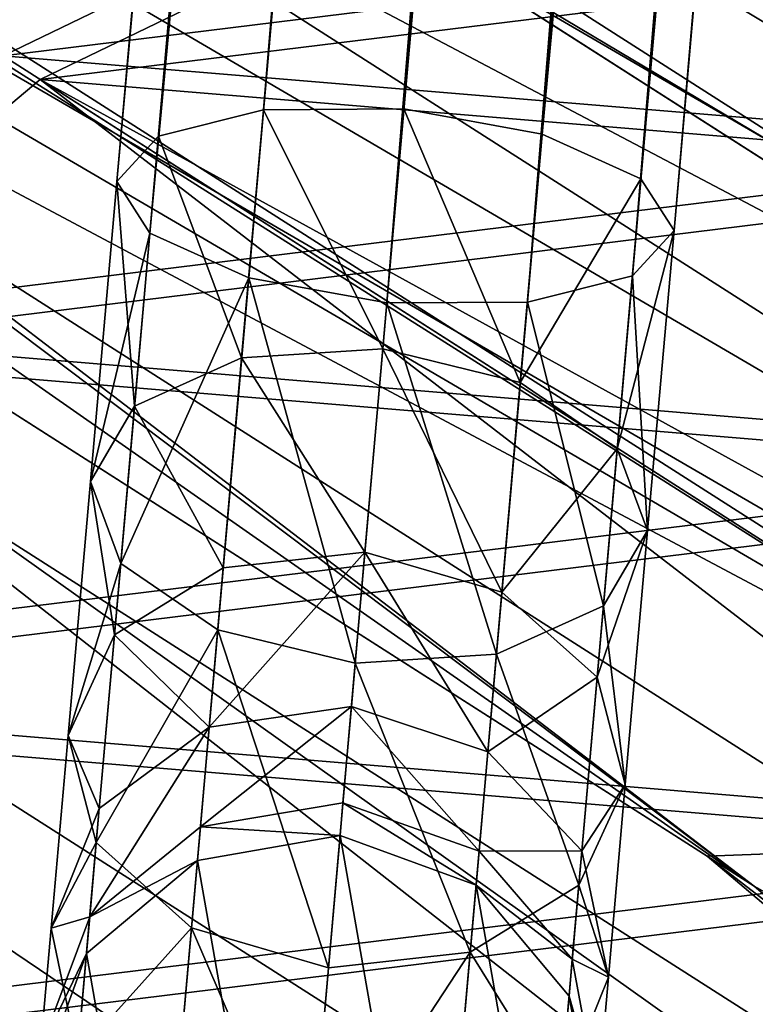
# Model space of a CAD drawing. Header units: millimetres. Extents: x -513 to 707, y -451 to 619.
# Tile 21 of 72: x 25 to 38, y -377 to -360. Entities that reach past the tile are written whole.
import ezdxf

# ---------------------------------------------------------------- set-up
doc = ezdxf.new("R2010")
doc.units = ezdxf.units.MM
doc.header["$LTSCALE"] = 25.4
doc.layers.get('0').update_dxf_attribs({"true_color": 0xff5454})

# ---------------------------------------------------------------- blocks, each defined once
blk = doc.blocks.new('EYE-SUPER-6491-6497-6504.STL')
at = {"color": 250, "true_color": 0x262626}
mesh = blk.add_polyface(dxfattribs=at)
corners = [(59.69, 4.165, 465.304), (29.364, -361.356, 327.122), (27.485, -361.83, 328.837), (61.569, 4.639, 463.588)]
mesh.append_faces([[corners[k] for k in face] for face in [(0, 1, 2), (1, 0, 3)]], dxfattribs={"vtx0": -1, "color": 250})
mesh = blk.add_polyface(dxfattribs=at)
corners = [(61.569, 4.639, 463.588), (31.875, -361.343, 326.494), (29.364, -361.356, 327.122), (64.079, 4.652, 462.96)]
mesh.append_faces([[corners[k] for k in face] for face in [(0, 1, 2), (1, 0, 3)]], dxfattribs={"vtx0": -1, "color": 250})
mesh = blk.add_polyface(dxfattribs=at)
corners = [(64.079, 4.652, 462.96), (34.345, -361.794, 327.122), (31.875, -361.343, 326.494), (66.549, 4.201, 463.588)]
mesh.append_faces([[corners[k] for k in face] for face in [(0, 1, 2), (1, 0, 3)]], dxfattribs={"vtx0": -1, "color": 250})
mesh = blk.add_polyface(dxfattribs=at)
corners = [(58.946, 3.356, 467.647), (27.485, -361.83, 328.837), (26.742, -362.639, 331.181), (59.69, 4.165, 465.304)]
mesh.append_faces([[corners[k] for k in face] for face in [(0, 1, 2), (1, 0, 3)]], dxfattribs={"vtx0": -1, "color": 250})
mesh = blk.add_polyface(dxfattribs=at)
corners = [(34.345, -361.794, 327.122), (68.317, 3.406, 465.304), (36.112, -362.589, 328.837), (66.549, 4.201, 463.588)]
mesh.append_faces([[corners[k] for k in face] for face in [(0, 1, 2), (1, 0, 3)]], dxfattribs={"vtx0": -1, "color": 250})
mesh = blk.add_polyface(dxfattribs=at)
corners = [(59.537, 2.431, 469.991), (26.742, -362.639, 331.181), (27.333, -363.565, 333.524), (58.946, 3.356, 467.647)]
mesh.append_faces([[corners[k] for k in face] for face in [(0, 1, 2), (1, 0, 3)]], dxfattribs={"vtx0": -1, "color": 250})
mesh = blk.add_polyface(dxfattribs=at)
corners = [(36.112, -362.589, 328.837), (68.908, 2.48, 467.647), (36.703, -363.515, 331.181), (68.317, 3.406, 465.304)]
mesh.append_faces([[corners[k] for k in face] for face in [(0, 1, 2), (1, 0, 3)]], dxfattribs={"vtx0": -1, "color": 250})
mesh = blk.add_polyface(dxfattribs=at)
corners = [(36.703, -363.515, 331.181), (68.164, 1.672, 469.991), (35.96, -364.324, 333.524), (68.908, 2.48, 467.647)]
mesh.append_faces([[corners[k] for k in face] for face in [(0, 1, 2), (1, 0, 3)]], dxfattribs={"vtx0": -1, "color": 250})
mesh = blk.add_polyface(dxfattribs=at)
corners = [(61.304, 1.635, 471.706), (27.333, -363.565, 333.524), (29.1, -364.36, 335.24), (59.537, 2.431, 469.991)]
mesh.append_faces([[corners[k] for k in face] for face in [(0, 1, 2), (1, 0, 3)]], dxfattribs={"vtx0": -1, "color": 250})
mesh = blk.add_polyface(dxfattribs=at)
corners = [(31.57, -364.811, 335.868), (61.304, 1.635, 471.706), (29.1, -364.36, 335.24), (63.774, 1.184, 472.334)]
mesh.append_faces([[corners[k] for k in face] for face in [(0, 1, 2), (1, 0, 3)]], dxfattribs={"vtx0": -1, "color": 250})
mesh = blk.add_polyface(dxfattribs=at)
corners = [(35.96, -364.324, 333.524), (66.285, 1.197, 471.706), (34.081, -364.798, 335.24), (68.164, 1.672, 469.991)]
mesh.append_faces([[corners[k] for k in face] for face in [(0, 1, 2), (1, 0, 3)]], dxfattribs={"vtx0": -1, "color": 250})
mesh = blk.add_polyface(dxfattribs=at)
corners = [(34.081, -364.798, 335.24), (63.774, 1.184, 472.334), (31.57, -364.811, 335.868), (66.285, 1.197, 471.706)]
mesh.append_faces([[corners[k] for k in face] for face in [(0, 1, 2), (1, 0, 3)]], dxfattribs={"vtx0": -1, "color": 250})
mesh = blk.add_polyface(dxfattribs=at)
corners = [(-34.055, -318.807, 242.847), (104.767, -401.386, 124.626), (98.687, -403.568, 119.579), (-27.976, -316.625, 247.894)]
mesh.append_faces([[corners[k] for k in face] for face in [(0, 1, 2), (1, 0, 3)]], dxfattribs={"vtx0": -1, "color": 250})
mesh = blk.add_polyface(dxfattribs=at)
corners = [(-27.976, -316.625, 247.894), (110.343, -401.393, 130.635), (104.767, -401.386, 124.626), (-22.4, -316.632, 253.903)]
mesh.append_faces([[corners[k] for k in face] for face in [(0, 1, 2), (1, 0, 3)]], dxfattribs={"vtx0": -1, "color": 250})
mesh = blk.add_polyface(dxfattribs=at)
corners = [(-22.4, -316.632, 253.903), (114.919, -403.588, 137.072), (110.343, -401.393, 130.635), (-17.824, -318.827, 260.34)]
mesh.append_faces([[corners[k] for k in face] for face in [(0, 1, 2), (1, 0, 3)]], dxfattribs={"vtx0": -1, "color": 250})
mesh = blk.add_polyface(dxfattribs=at)
corners = [(30.793, -357.451, 189.984), (-36.352, -321.401, 242.158), (24.709, -360.391, 185.455), (-30.268, -318.461, 246.687)]
mesh.append_faces([[corners[k] for k in face] for face in [(0, 1, 2), (1, 0, 3)]], dxfattribs={"vtx0": -1, "color": 250})
mesh = blk.add_polyface(dxfattribs=at)
corners = [(-40.099, -322.984, 239.211), (98.687, -403.568, 119.579), (92.643, -407.745, 115.943), (-34.055, -318.807, 242.847)]
mesh.append_faces([[corners[k] for k in face] for face in [(0, 1, 2), (1, 0, 3)]], dxfattribs={"vtx0": -1, "color": 250})
mesh = blk.add_polyface(dxfattribs=at)
corners = [(-17.824, -318.827, 260.34), (118.088, -407.777, 143.366), (114.919, -403.588, 137.072), (-14.654, -323.015, 266.634)]
mesh.append_faces([[corners[k] for k in face] for face in [(0, 1, 2), (1, 0, 3)]], dxfattribs={"vtx0": -1, "color": 250})
mesh = blk.add_polyface(dxfattribs=at)
corners = [(44.893, -362.073, 208.346), (-19.657, -319.345, 258.722), (41.404, -358.335, 202.019), (-16.169, -323.082, 265.049)]
mesh.append_faces([[corners[k] for k in face] for face in [(0, 1, 2), (1, 0, 3)]], dxfattribs={"vtx0": -1, "color": 250})
mesh = blk.add_polyface(dxfattribs=at)
corners = [(-40.099, -322.984, 239.211), (87.172, -413.545, 114.04), (-45.57, -328.784, 237.308), (92.643, -407.745, 115.943)]
mesh.append_faces([[corners[k] for k in face] for face in [(0, 1, 2), (1, 0, 3)]], dxfattribs={"vtx0": -1, "color": 250})
mesh = blk.add_polyface(dxfattribs=at)
corners = [(-14.391, -328.599, 270.757), (44.893, -362.073, 208.346), (46.671, -367.589, 214.053), (-16.169, -323.082, 265.049)]
mesh.append_faces([[corners[k] for k in face] for face in [(0, 1, 2), (1, 0, 3)]], dxfattribs={"vtx0": -1, "color": 250})
mesh = blk.add_polyface(dxfattribs=at)
corners = [(118.088, -407.777, 143.366), (-13.172, -328.825, 272.224), (119.57, -413.586, 148.956), (-14.654, -323.015, 266.634)]
mesh.append_faces([[corners[k] for k in face] for face in [(0, 1, 2), (1, 0, 3)]], dxfattribs={"vtx0": -1, "color": 250})
mesh = blk.add_polyface(dxfattribs=at)
corners = [(-14.499, -335.355, 275.286), (46.671, -367.589, 214.053), (46.563, -374.345, 218.583), (-14.391, -328.599, 270.757)]
mesh.append_faces([[corners[k] for k in face] for face in [(0, 1, 2), (1, 0, 3)]], dxfattribs={"vtx0": -1, "color": 250})
mesh = blk.add_polyface(dxfattribs=at)
corners = [(84.807, -416.898, 113.798), (-49.982, -335.693, 237.308), (-45.57, -328.784, 237.308)]
mesh.append_faces([[corners[k] for k in face] for face in [(0, 1, 2)]], dxfattribs={"color": 250})
mesh = blk.add_polyface(dxfattribs=at)
corners = [(87.172, -413.545, 114.04), (84.807, -416.898, 113.798), (-45.57, -328.784, 237.308)]
mesh.append_faces([[corners[k] for k in face] for face in [(0, 1, 2)]], dxfattribs={"color": 250})
mesh = blk.add_polyface(dxfattribs=at)
corners = [(119.57, -413.586, 148.956), (-13.51, -335.739, 276.615), (119.233, -420.5, 153.347), (-13.172, -328.825, 272.224)]
mesh.append_faces([[corners[k] for k in face] for face in [(0, 1, 2), (1, 0, 3)]], dxfattribs={"vtx0": -1, "color": 250})
mesh = blk.add_polyface(dxfattribs=at)
corners = [(-14.499, -335.355, 275.286), (46.563, -374.345, 218.583), (-14.545, -335.66, 275.446)]
mesh.append_faces([[corners[k] for k in face] for face in [(0, 1, 2)]], dxfattribs={"color": 250})
mesh = blk.add_polyface(dxfattribs=at)
corners = [(-49.982, -335.693, 237.308), (79.8, -427.858, 115.943), (-52.942, -343.096, 239.211), (82.761, -420.454, 114.04)]
mesh.append_faces([[corners[k] for k in face] for face in [(0, 1, 2), (1, 0, 3)]], dxfattribs={"vtx0": -1, "color": 250})
mesh = blk.add_polyface(dxfattribs=at)
corners = [(84.807, -416.898, 113.798), (82.761, -420.454, 114.04), (-49.982, -335.693, 237.308)]
mesh.append_faces([[corners[k] for k in face] for face in [(0, 1, 2)]], dxfattribs={"color": 250})
mesh = blk.add_polyface(dxfattribs=at)
corners = [(-14.545, -335.66, 275.446), (46.563, -374.345, 218.583), (-13.401, -339.267, 275.101)]
mesh.append_faces([[corners[k] for k in face] for face in [(0, 1, 2)]], dxfattribs={"color": 250})
mesh = blk.add_polyface(dxfattribs=at)
corners = [(-13.51, -335.739, 276.615), (-13.604, -336.261, 276.873), (38.136, -375.232, 229.588)]
mesh.append_faces([[corners[k] for k in face] for face in [(0, 1, 2)]], dxfattribs={"color": 250})
mesh = blk.add_polyface(dxfattribs=at)
corners = [(-13.51, -335.739, 276.615), (38.136, -375.232, 229.588), (119.233, -420.5, 153.347)]
mesh.append_faces([[corners[k] for k in face] for face in [(0, 1, 2)]], dxfattribs={"color": 250})
mesh = blk.add_polyface(dxfattribs=at)
corners = [(-13.604, -336.261, 276.873), (-12.521, -339.841, 276.444), (38.136, -375.232, 229.588)]
mesh.append_faces([[corners[k] for k in face] for face in [(0, 1, 2)]], dxfattribs={"color": 250})
mesh = blk.add_polyface(dxfattribs=at)
corners = [(46.563, -374.345, 218.583), (-12.482, -342.91, 274.54), (-13.401, -339.267, 275.101)]
mesh.append_faces([[corners[k] for k in face] for face in [(0, 1, 2)]], dxfattribs={"color": 250})
mesh = blk.add_polyface(dxfattribs=at)
corners = [(38.136, -375.232, 229.588), (-12.521, -339.841, 276.444), (-11.642, -343.447, 275.814)]
mesh.append_faces([[corners[k] for k in face] for face in [(0, 1, 2)]], dxfattribs={"color": 250})
mesh = blk.add_polyface(dxfattribs=at)
corners = [(-12.482, -342.91, 274.54), (46.563, -374.345, 218.583), (37.296, -374.695, 228.314)]
mesh.append_faces([[corners[k] for k in face] for face in [(0, 1, 2)]], dxfattribs={"color": 250})
mesh = blk.add_polyface(dxfattribs=at)
corners = [(38.136, -375.232, 229.588), (-12.482, -342.91, 274.54), (37.296, -374.695, 228.314), (-11.642, -343.447, 275.814)]
mesh.append_faces([[corners[k] for k in face] for face in [(0, 1, 2), (1, 0, 3)]], dxfattribs={"vtx0": -1, "color": 250})
mesh = blk.add_polyface(dxfattribs=at)
corners = [(-54.188, -350.337, 242.847), (79.8, -427.858, 115.943), (78.554, -435.098, 119.579), (-52.942, -343.096, 239.211)]
mesh.append_faces([[corners[k] for k in face] for face in [(0, 1, 2), (1, 0, 3)]], dxfattribs={"vtx0": -1, "color": 250})
mesh = blk.add_polyface(dxfattribs=at)
corners = [(-53.61, -356.77, 247.894), (78.554, -435.098, 119.579), (79.133, -441.531, 124.626), (-54.188, -350.337, 242.847)]
mesh.append_faces([[corners[k] for k in face] for face in [(0, 1, 2), (1, 0, 3)]], dxfattribs={"vtx0": -1, "color": 250})
mesh = blk.add_polyface(dxfattribs=at)
corners = [(-51.258, -361.825, 253.903), (79.133, -441.531, 124.626), (81.485, -446.587, 130.635), (-53.61, -356.77, 247.894)]
mesh.append_faces([[corners[k] for k in face] for face in [(0, 1, 2), (1, 0, 3)]], dxfattribs={"vtx0": -1, "color": 250})
mesh = blk.add_polyface(dxfattribs=at)
corners = [(24.03, -403.046, 214.053), (13.419, -402.162, 202.019), (18.277, -403.755, 208.346), (30.114, -400.106, 218.583), (9.93, -398.425, 195.692), (35.933, -395.222, 221.491), (8.152, -392.908, 189.984), (40.918, -388.873, 222.493), (8.26, -386.152, 185.455), (44.581, -381.679, 221.491), (10.242, -378.818, 182.546), (46.563, -374.345, 218.583), (13.905, -371.624, 181.544), (46.671, -367.589, 214.053), (18.89, -365.275, 182.546), (44.893, -362.073, 208.346), (24.709, -360.391, 185.455), (41.404, -358.335, 202.019), (30.793, -357.451, 189.984), (36.546, -356.742, 195.692)]
mesh.append_faces([[corners[k] for k in face] for face in [(0, 1, 2), (18, 17, 19)]], dxfattribs={"vtx0": -1, "color": 250})
mesh.append_faces([[corners[k] for k in face] for face in [(1, 3, 4), (4, 5, 6), (6, 7, 8), (8, 9, 10), (10, 11, 12), (12, 13, 14), (14, 15, 16), (16, 17, 18)]], dxfattribs={"vtx0": -1, "vtx1": -1, "color": 250})
mesh.append_faces([[corners[k] for k in face] for face in [(1, 0, 3), (4, 3, 5), (6, 5, 7), (8, 7, 9), (10, 9, 11), (12, 11, 13), (14, 13, 15), (16, 15, 17)]], dxfattribs={"vtx0": -1, "vtx2": -1, "color": 250})
mesh = blk.add_polyface(dxfattribs=at)
corners = [(14.083, -402.586, 201.402), (24.694, -403.47, 213.437), (18.941, -404.178, 207.729), (30.777, -400.53, 217.967), (10.594, -398.848, 195.075), (36.596, -395.646, 220.875), (8.816, -393.332, 189.368), (41.581, -389.297, 221.877), (8.924, -386.576, 184.838), (45.244, -382.103, 220.875), (10.906, -379.242, 181.93), (47.227, -374.769, 217.967), (14.569, -372.048, 180.928), (47.334, -368.013, 213.437), (19.554, -365.699, 181.93), (45.557, -362.496, 207.729), (25.373, -360.815, 184.838), (42.068, -358.759, 201.402), (31.457, -357.875, 189.368), (37.209, -357.166, 195.075)]
mesh.append_faces([[corners[k] for k in face] for face in [(0, 1, 2), (17, 18, 19)]], dxfattribs={"vtx0": -1, "color": 250})
mesh.append_faces([[corners[k] for k in face] for face in [(1, 0, 3), (3, 4, 5), (5, 6, 7), (7, 8, 9), (9, 10, 11), (11, 12, 13), (13, 14, 15), (15, 16, 17)]], dxfattribs={"vtx0": -1, "vtx1": -1, "color": 250})
mesh.append_faces([[corners[k] for k in face] for face in [(3, 0, 4), (5, 4, 6), (7, 6, 8), (9, 8, 10), (11, 10, 12), (13, 12, 14), (15, 14, 16), (17, 16, 18)]], dxfattribs={"vtx0": -1, "vtx2": -1, "color": 250})
mesh = blk.add_polyface(dxfattribs=at)
corners = [(108.227, -402.513, 129.127), (31.457, -357.875, 189.368), (102.474, -403.222, 123.419), (37.209, -357.166, 195.075)]
mesh.append_faces([[corners[k] for k in face] for face in [(0, 1, 2), (1, 0, 3)]], dxfattribs={"vtx0": -1, "color": 250})
mesh = blk.add_polyface(dxfattribs=at)
corners = [(113.085, -404.106, 135.454), (37.209, -357.166, 195.075), (108.227, -402.513, 129.127), (42.068, -358.759, 201.402)]
mesh.append_faces([[corners[k] for k in face] for face in [(0, 1, 2), (1, 0, 3)]], dxfattribs={"vtx0": -1, "color": 250})
mesh = blk.add_polyface(dxfattribs=at)
corners = [(102.474, -403.222, 123.419), (25.373, -360.815, 184.838), (96.39, -406.162, 118.89), (31.457, -357.875, 189.368)]
mesh.append_faces([[corners[k] for k in face] for face in [(0, 1, 2), (1, 0, 3)]], dxfattribs={"vtx0": -1, "color": 250})
mesh = blk.add_polyface(dxfattribs=at)
corners = [(27.373, -392.089, 229.588), (-25.863, -359.833, 277.504), (-27.876, -360.472, 277.534)]
mesh.append_faces([[corners[k] for k in face] for face in [(0, 1, 2)]], dxfattribs={"color": 250})
mesh = blk.add_polyface(dxfattribs=at)
corners = [(26.532, -391.552, 228.314), (-26.938, -360.466, 275.101), (-23.246, -359.767, 274.54)]
mesh.append_faces([[corners[k] for k in face] for face in [(0, 1, 2)]], dxfattribs={"color": 250})
mesh = blk.add_polyface(dxfattribs=at)
corners = [(27.373, -392.089, 229.588), (-23.959, -359.763, 276.873), (-25.863, -359.833, 277.504)]
mesh.append_faces([[corners[k] for k in face] for face in [(0, 1, 2)]], dxfattribs={"color": 250})
mesh = blk.add_polyface(dxfattribs=at)
corners = [(27.373, -392.089, 229.588), (-22.406, -360.303, 275.814), (-23.959, -359.763, 276.873)]
mesh.append_faces([[corners[k] for k in face] for face in [(0, 1, 2)]], dxfattribs={"color": 250})
mesh = blk.add_polyface(dxfattribs=at)
corners = [(-23.246, -359.767, 274.54), (27.373, -392.089, 229.588), (26.532, -391.552, 228.314), (-22.406, -360.303, 275.814)]
mesh.append_faces([[corners[k] for k in face] for face in [(0, 1, 2), (1, 0, 3)]], dxfattribs={"vtx0": -1, "color": 250})
mesh = blk.add_polyface(dxfattribs=at)
corners = [(-30.691, -360.945, 275.446), (-26.938, -360.466, 275.101), (30.114, -400.106, 218.583)]
mesh.append_faces([[corners[k] for k in face] for face in [(0, 1, 2)]], dxfattribs={"color": 250})
mesh = blk.add_polyface(dxfattribs=at)
corners = [(-27.876, -360.472, 277.534), (-29.749, -361.546, 276.873), (27.373, -392.089, 229.588)]
mesh.append_faces([[corners[k] for k in face] for face in [(0, 1, 2)]], dxfattribs={"color": 250})
mesh = blk.add_polyface(dxfattribs=at)
corners = [(-26.938, -360.466, 275.101), (26.532, -391.552, 228.314), (30.114, -400.106, 218.583)]
mesh.append_faces([[corners[k] for k in face] for face in [(0, 1, 2)]], dxfattribs={"color": 250})
mesh = blk.add_polyface(dxfattribs=at)
corners = [(90.571, -411.046, 115.982), (25.373, -360.815, 184.838), (19.554, -365.699, 181.93), (96.39, -406.162, 118.89)]
mesh.append_faces([[corners[k] for k in face] for face in [(0, 1, 2), (1, 0, 3)]], dxfattribs={"vtx0": -1, "color": 250})
mesh = blk.add_polyface(dxfattribs=at)
corners = [(-30.691, -360.945, 275.446), (30.114, -400.106, 218.583), (-30.948, -361.116, 275.286)]
mesh.append_faces([[corners[k] for k in face] for face in [(0, 1, 2)]], dxfattribs={"color": 250})
mesh = blk.add_polyface(dxfattribs=at)
corners = [(-37.032, -364.056, 270.757), (30.114, -400.106, 218.583), (24.03, -403.046, 214.053), (-30.948, -361.116, 275.286)]
mesh.append_faces([[corners[k] for k in face] for face in [(0, 1, 2), (1, 0, 3)]], dxfattribs={"vtx0": -1, "color": 250})
mesh = blk.add_polyface(dxfattribs=at)
corners = [(27.485, -361.83, 328.837), (28.974, -365.79, 324.82), (27.061, -366.657, 326.332), (29.364, -361.356, 327.122)]
mesh.append_faces([[corners[k] for k in face] for face in [(0, 1, 2), (1, 0, 3)]], dxfattribs={"vtx0": -1, "color": 250})
mesh = blk.add_polyface(dxfattribs=at)
corners = [(29.364, -361.356, 327.122), (31.498, -365.633, 324.267), (28.974, -365.79, 324.82), (31.875, -361.343, 326.494)]
mesh.append_faces([[corners[k] for k in face] for face in [(0, 1, 2), (1, 0, 3)]], dxfattribs={"vtx0": -1, "color": 250})
mesh = blk.add_polyface(dxfattribs=at)
corners = [(31.875, -361.343, 326.494), (33.955, -366.229, 324.82), (31.498, -365.633, 324.267), (34.345, -361.794, 327.122)]
mesh.append_faces([[corners[k] for k in face] for face in [(0, 1, 2), (1, 0, 3)]], dxfattribs={"vtx0": -1, "color": 250})
mesh = blk.add_polyface(dxfattribs=at)
corners = [(-29.749, -361.546, 276.873), (-30.184, -361.852, 276.615), (27.373, -392.089, 229.588)]
mesh.append_faces([[corners[k] for k in face] for face in [(0, 1, 2)]], dxfattribs={"color": 250})
mesh = blk.add_polyface(dxfattribs=at)
corners = [(33.955, -366.229, 324.82), (36.112, -362.589, 328.837), (35.688, -367.416, 326.332), (34.345, -361.794, 327.122)]
mesh.append_faces([[corners[k] for k in face] for face in [(0, 1, 2), (1, 0, 3)]], dxfattribs={"vtx0": -1, "color": 250})
mesh = blk.add_polyface(dxfattribs=at)
corners = [(85.401, -449.814, 137.072), (-51.258, -361.825, 253.903), (81.485, -446.587, 130.635), (-47.341, -365.053, 260.34)]
mesh.append_faces([[corners[k] for k in face] for face in [(0, 1, 2), (1, 0, 3)]], dxfattribs={"vtx0": -1, "color": 250})
mesh = blk.add_polyface(dxfattribs=at)
corners = [(102.559, -446.613, 153.347), (-36.314, -365.067, 272.224), (96.428, -449.828, 148.956), (-30.184, -361.852, 276.615)]
mesh.append_faces([[corners[k] for k in face] for face in [(0, 1, 2), (1, 0, 3)]], dxfattribs={"vtx0": -1, "color": 250})
mesh = blk.add_polyface(dxfattribs=at)
corners = [(102.559, -446.613, 153.347), (27.373, -392.089, 229.588), (-30.184, -361.852, 276.615)]
mesh.append_faces([[corners[k] for k in face] for face in [(0, 1, 2)]], dxfattribs={"color": 250})
mesh = blk.add_polyface(dxfattribs=at)
corners = [(26.742, -362.639, 331.181), (27.061, -366.657, 326.332), (26.27, -368.002, 328.397), (27.485, -361.83, 328.837)]
mesh.append_faces([[corners[k] for k in face] for face in [(0, 1, 2), (1, 0, 3)]], dxfattribs={"vtx0": -1, "color": 250})
mesh = blk.add_polyface(dxfattribs=at)
corners = [(27.333, -363.565, 333.524), (26.27, -368.002, 328.397), (26.814, -369.464, 330.463), (26.742, -362.639, 331.181)]
mesh.append_faces([[corners[k] for k in face] for face in [(0, 1, 2), (1, 0, 3)]], dxfattribs={"vtx0": -1, "color": 250})
mesh = blk.add_polyface(dxfattribs=at)
corners = [(35.688, -367.416, 326.332), (36.703, -363.515, 331.181), (36.231, -368.878, 328.397), (36.112, -362.589, 328.837)]
mesh.append_faces([[corners[k] for k in face] for face in [(0, 1, 2), (1, 0, 3)]], dxfattribs={"vtx0": -1, "color": 250})
mesh = blk.add_polyface(dxfattribs=at)
corners = [(29.1, -364.36, 335.24), (26.814, -369.464, 330.463), (28.546, -370.652, 331.974), (27.333, -363.565, 333.524)]
mesh.append_faces([[corners[k] for k in face] for face in [(0, 1, 2), (1, 0, 3)]], dxfattribs={"vtx0": -1, "color": 250})
mesh = blk.add_polyface(dxfattribs=at)
corners = [(36.231, -368.878, 328.397), (35.96, -364.324, 333.524), (35.441, -370.223, 330.463), (36.703, -363.515, 331.181)]
mesh.append_faces([[corners[k] for k in face] for face in [(0, 1, 2), (1, 0, 3)]], dxfattribs={"vtx0": -1, "color": 250})
mesh = blk.add_polyface(dxfattribs=at)
corners = [(31.004, -371.247, 332.528), (29.1, -364.36, 335.24), (28.546, -370.652, 331.974), (31.57, -364.811, 335.868)]
mesh.append_faces([[corners[k] for k in face] for face in [(0, 1, 2), (1, 0, 3)]], dxfattribs={"vtx0": -1, "color": 250})
mesh = blk.add_polyface(dxfattribs=at)
corners = [(35.441, -370.223, 330.463), (34.081, -364.798, 335.24), (33.527, -371.09, 331.974), (35.96, -364.324, 333.524)]
mesh.append_faces([[corners[k] for k in face] for face in [(0, 1, 2), (1, 0, 3)]], dxfattribs={"vtx0": -1, "color": 250})
mesh = blk.add_polyface(dxfattribs=at)
corners = [(33.527, -371.09, 331.974), (31.57, -364.811, 335.868), (31.004, -371.247, 332.528), (34.081, -364.798, 335.24)]
mesh.append_faces([[corners[k] for k in face] for face in [(0, 1, 2), (1, 0, 3)]], dxfattribs={"vtx0": -1, "color": 250})
mesh = blk.add_polyface(dxfattribs=at)
corners = [(90.535, -450.928, 143.366), (-47.341, -365.053, 260.34), (85.401, -449.814, 137.072), (-42.208, -366.167, 266.634)]
mesh.append_faces([[corners[k] for k in face] for face in [(0, 1, 2), (1, 0, 3)]], dxfattribs={"vtx0": -1, "color": 250})
mesh = blk.add_polyface(dxfattribs=at)
corners = [(96.428, -449.828, 148.956), (-42.208, -366.167, 266.634), (90.535, -450.928, 143.366), (-36.314, -365.067, 272.224)]
mesh.append_faces([[corners[k] for k in face] for face in [(0, 1, 2), (1, 0, 3)]], dxfattribs={"vtx0": -1, "color": 250})
mesh = blk.add_polyface(dxfattribs=at)
corners = [(28.974, -365.79, 324.82), (31.178, -369.264, 321.069), (28.644, -369.542, 321.515), (31.498, -365.633, 324.267)]
mesh.append_faces([[corners[k] for k in face] for face in [(0, 1, 2), (1, 0, 3)]], dxfattribs={"vtx0": -1, "color": 250})
mesh = blk.add_polyface(dxfattribs=at)
corners = [(31.498, -365.633, 324.267), (33.625, -369.981, 321.515), (31.178, -369.264, 321.069), (33.955, -366.229, 324.82)]
mesh.append_faces([[corners[k] for k in face] for face in [(0, 1, 2), (1, 0, 3)]], dxfattribs={"vtx0": -1, "color": 250})
mesh = blk.add_polyface(dxfattribs=at)
corners = [(85.586, -417.395, 114.98), (19.554, -365.699, 181.93), (14.569, -372.048, 180.928), (90.571, -411.046, 115.982)]
mesh.append_faces([[corners[k] for k in face] for face in [(0, 1, 2), (1, 0, 3)]], dxfattribs={"vtx0": -1, "color": 250})
mesh = blk.add_polyface(dxfattribs=at)
corners = [(27.061, -366.657, 326.332), (28.644, -369.542, 321.515), (26.701, -370.742, 322.735), (28.974, -365.79, 324.82)]
mesh.append_faces([[corners[k] for k in face] for face in [(0, 1, 2), (1, 0, 3)]], dxfattribs={"vtx0": -1, "color": 250})
mesh = blk.add_polyface(dxfattribs=at)
corners = [(33.625, -369.981, 321.515), (35.688, -367.416, 326.332), (35.328, -371.501, 322.735), (33.955, -366.229, 324.82)]
mesh.append_faces([[corners[k] for k in face] for face in [(0, 1, 2), (1, 0, 3)]], dxfattribs={"vtx0": -1, "color": 250})
mesh = blk.add_polyface(dxfattribs=at)
corners = [(26.27, -368.002, 328.397), (26.701, -370.742, 322.735), (25.871, -372.54, 324.4), (27.061, -366.657, 326.332)]
mesh.append_faces([[corners[k] for k in face] for face in [(0, 1, 2), (1, 0, 3)]], dxfattribs={"vtx0": -1, "color": 250})
mesh = blk.add_polyface(dxfattribs=at)
corners = [(35.328, -371.501, 322.735), (36.231, -368.878, 328.397), (35.832, -373.417, 324.4), (35.688, -367.416, 326.332)]
mesh.append_faces([[corners[k] for k in face] for face in [(0, 1, 2), (1, 0, 3)]], dxfattribs={"vtx0": -1, "color": 250})
mesh = blk.add_polyface(dxfattribs=at)
corners = [(26.814, -369.464, 330.463), (25.871, -372.54, 324.4), (26.374, -374.456, 326.066), (26.27, -368.002, 328.397)]
mesh.append_faces([[corners[k] for k in face] for face in [(0, 1, 2), (1, 0, 3)]], dxfattribs={"vtx0": -1, "color": 250})
mesh = blk.add_polyface(dxfattribs=at)
corners = [(35.832, -373.417, 324.4), (35.441, -370.223, 330.463), (35.001, -375.215, 326.066), (36.231, -368.878, 328.397)]
mesh.append_faces([[corners[k] for k in face] for face in [(0, 1, 2), (1, 0, 3)]], dxfattribs={"vtx0": -1, "color": 250})
mesh = blk.add_polyface(dxfattribs=at)
corners = [(28.393, -372.392, 317.401), (31.178, -369.264, 321.069), (30.935, -372.021, 317.088), (28.644, -369.542, 321.515)]
mesh.append_faces([[corners[k] for k in face] for face in [(0, 1, 2), (1, 0, 3)]], dxfattribs={"vtx0": -1, "color": 250})
mesh = blk.add_polyface(dxfattribs=at)
corners = [(31.178, -369.264, 321.069), (33.374, -372.831, 317.401), (30.935, -372.021, 317.088), (33.625, -369.981, 321.515)]
mesh.append_faces([[corners[k] for k in face] for face in [(0, 1, 2), (1, 0, 3)]], dxfattribs={"vtx0": -1, "color": 250})
mesh = blk.add_polyface(dxfattribs=at)
corners = [(28.546, -370.652, 331.974), (26.374, -374.456, 326.066), (28.078, -375.976, 327.285), (26.814, -369.464, 330.463)]
mesh.append_faces([[corners[k] for k in face] for face in [(0, 1, 2), (1, 0, 3)]], dxfattribs={"vtx0": -1, "color": 250})
mesh = blk.add_polyface(dxfattribs=at)
corners = [(26.701, -370.742, 322.735), (28.393, -372.392, 317.401), (26.428, -373.844, 318.256), (28.644, -369.542, 321.515)]
mesh.append_faces([[corners[k] for k in face] for face in [(0, 1, 2), (1, 0, 3)]], dxfattribs={"vtx0": -1, "color": 250})
mesh = blk.add_polyface(dxfattribs=at)
corners = [(33.374, -372.831, 317.401), (35.328, -371.501, 322.735), (35.055, -374.603, 318.256), (33.625, -369.981, 321.515)]
mesh.append_faces([[corners[k] for k in face] for face in [(0, 1, 2), (1, 0, 3)]], dxfattribs={"vtx0": -1, "color": 250})
mesh = blk.add_polyface(dxfattribs=at)
corners = [(35.001, -375.215, 326.066), (33.527, -371.09, 331.974), (33.059, -376.415, 327.285), (35.441, -370.223, 330.463)]
mesh.append_faces([[corners[k] for k in face] for face in [(0, 1, 2), (1, 0, 3)]], dxfattribs={"vtx0": -1, "color": 250})
mesh = blk.add_polyface(dxfattribs=at)
corners = [(25.871, -372.54, 324.4), (26.428, -373.844, 318.256), (25.567, -375.987, 319.424), (26.701, -370.742, 322.735)]
mesh.append_faces([[corners[k] for k in face] for face in [(0, 1, 2), (1, 0, 3)]], dxfattribs={"vtx0": -1, "color": 250})
mesh = blk.add_polyface(dxfattribs=at)
corners = [(30.524, -376.693, 327.731), (28.546, -370.652, 331.974), (28.078, -375.976, 327.285), (31.004, -371.247, 332.528)]
mesh.append_faces([[corners[k] for k in face] for face in [(0, 1, 2), (1, 0, 3)]], dxfattribs={"vtx0": -1, "color": 250})
mesh = blk.add_polyface(dxfattribs=at)
corners = [(33.059, -376.415, 327.285), (31.004, -371.247, 332.528), (30.524, -376.693, 327.731), (33.527, -371.09, 331.974)]
mesh.append_faces([[corners[k] for k in face] for face in [(0, 1, 2), (1, 0, 3)]], dxfattribs={"vtx0": -1, "color": 250})
mesh = blk.add_polyface(dxfattribs=at)
corners = [(35.055, -374.603, 318.256), (35.832, -373.417, 324.4), (35.529, -376.863, 319.424), (35.328, -371.501, 322.735)]
mesh.append_faces([[corners[k] for k in face] for face in [(0, 1, 2), (1, 0, 3)]], dxfattribs={"vtx0": -1, "color": 250})
mesh = blk.add_polyface(dxfattribs=at)
corners = [(81.923, -424.589, 115.982), (14.569, -372.048, 180.928), (10.906, -379.242, 181.93), (85.586, -417.395, 114.98)]
mesh.append_faces([[corners[k] for k in face] for face in [(0, 1, 2), (1, 0, 3)]], dxfattribs={"vtx0": -1, "color": 250})
mesh = blk.add_polyface(dxfattribs=at)
corners = [(28.237, -374.172, 312.719), (30.935, -372.021, 317.088), (30.784, -373.743, 312.558), (28.393, -372.392, 317.401)]
mesh.append_faces([[corners[k] for k in face] for face in [(0, 1, 2), (1, 0, 3)]], dxfattribs={"vtx0": -1, "color": 250})
mesh = blk.add_polyface(dxfattribs=at)
corners = [(30.935, -372.021, 317.088), (33.217, -374.61, 312.719), (30.784, -373.743, 312.558), (33.374, -372.831, 317.401)]
mesh.append_faces([[corners[k] for k in face] for face in [(0, 1, 2), (1, 0, 3)]], dxfattribs={"vtx0": -1, "color": 250})
mesh = blk.add_polyface(dxfattribs=at)
corners = [(26.374, -374.456, 326.066), (25.567, -375.987, 319.424), (26.041, -378.248, 320.592), (25.871, -372.54, 324.4)]
mesh.append_faces([[corners[k] for k in face] for face in [(0, 1, 2), (1, 0, 3)]], dxfattribs={"vtx0": -1, "color": 250})
mesh = blk.add_polyface(dxfattribs=at)
corners = [(26.258, -375.781, 313.16), (28.393, -372.392, 317.401), (28.237, -374.172, 312.719), (26.428, -373.844, 318.256)]
mesh.append_faces([[corners[k] for k in face] for face in [(0, 1, 2), (1, 0, 3)]], dxfattribs={"vtx0": -1, "color": 250})
mesh = blk.add_polyface(dxfattribs=at)
corners = [(33.217, -374.61, 312.719), (35.055, -374.603, 318.256), (34.885, -376.54, 313.16), (33.374, -372.831, 317.401)]
mesh.append_faces([[corners[k] for k in face] for face in [(0, 1, 2), (1, 0, 3)]], dxfattribs={"vtx0": -1, "color": 250})
mesh = blk.add_polyface(dxfattribs=at)
corners = [(35.529, -376.863, 319.424), (35.001, -375.215, 326.066), (34.668, -379.007, 320.592), (35.832, -373.417, 324.4)]
mesh.append_faces([[corners[k] for k in face] for face in [(0, 1, 2), (1, 0, 3)]], dxfattribs={"vtx0": -1, "color": 250})
mesh = blk.add_polyface(dxfattribs=at)
corners = [(28.237, -374.172, 312.719), (30.732, -374.329, 307.745), (28.183, -374.777, 307.745), (30.784, -373.743, 312.558)]
mesh.append_faces([[corners[k] for k in face] for face in [(0, 1, 2), (1, 0, 3)]], dxfattribs={"vtx0": -1, "color": 250})
mesh = blk.add_polyface(dxfattribs=at)
corners = [(30.784, -373.743, 312.558), (33.164, -375.215, 307.745), (30.732, -374.329, 307.745), (33.217, -374.61, 312.719)]
mesh.append_faces([[corners[k] for k in face] for face in [(0, 1, 2), (1, 0, 3)]], dxfattribs={"vtx0": -1, "color": 250})
mesh = blk.add_polyface(dxfattribs=at)
corners = [(25.567, -375.987, 319.424), (26.258, -375.781, 313.16), (25.378, -378.139, 313.761), (26.428, -373.844, 318.256)]
mesh.append_faces([[corners[k] for k in face] for face in [(0, 1, 2), (1, 0, 3)]], dxfattribs={"vtx0": -1, "color": 250})
mesh = blk.add_polyface(dxfattribs=at)
corners = [(26.258, -375.781, 313.16), (28.183, -374.777, 307.745), (26.2, -376.44, 307.745), (28.237, -374.172, 312.719)]
mesh.append_faces([[corners[k] for k in face] for face in [(0, 1, 2), (1, 0, 3)]], dxfattribs={"vtx0": -1, "color": 250})
mesh = blk.add_polyface(dxfattribs=at)
corners = [(26.2, -376.44, 215.128), (25.762, -381.42, 215.128), (25.313, -378.871, 215.128), (27.424, -383.404, 215.128), (28.183, -374.777, 215.128), (29.856, -384.29, 215.128), (30.732, -374.329, 215.128), (32.405, -383.842, 215.128), (33.164, -375.215, 215.128), (34.389, -382.18, 215.128), (34.827, -377.199, 215.128), (35.275, -379.748, 215.128)]
mesh.append_faces([[corners[k] for k in face] for face in [(0, 1, 2), (9, 10, 11)]], dxfattribs={"vtx0": -1, "color": 250})
mesh.append_faces([[corners[k] for k in face] for face in [(1, 0, 3), (3, 4, 5), (5, 6, 7), (7, 8, 9)]], dxfattribs={"vtx0": -1, "vtx1": -1, "color": 250})
mesh.append_faces([[corners[k] for k in face] for face in [(3, 0, 4), (5, 4, 6), (7, 6, 8), (9, 8, 10)]], dxfattribs={"vtx0": -1, "vtx2": -1, "color": 250})
mesh = blk.add_polyface(dxfattribs=at)
corners = [(28.078, -375.976, 327.285), (26.041, -378.248, 320.592), (27.722, -380.02, 321.447), (26.374, -374.456, 326.066)]
mesh.append_faces([[corners[k] for k in face] for face in [(0, 1, 2), (1, 0, 3)]], dxfattribs={"vtx0": -1, "color": 250})
mesh = blk.add_polyface(dxfattribs=at)
corners = [(28.183, -374.777, 307.745), (30.732, -374.329, 215.128), (28.183, -374.777, 215.128), (30.732, -374.329, 307.745)]
mesh.append_faces([[corners[k] for k in face] for face in [(0, 1, 2), (1, 0, 3)]], dxfattribs={"vtx0": -1, "color": 250})
mesh = blk.add_polyface(dxfattribs=at)
corners = [(30.732, -374.329, 307.745), (33.164, -375.215, 215.128), (30.732, -374.329, 215.128), (33.164, -375.215, 307.745)]
mesh.append_faces([[corners[k] for k in face] for face in [(0, 1, 2), (1, 0, 3)]], dxfattribs={"vtx0": -1, "color": 250})
mesh = blk.add_polyface(dxfattribs=at)
corners = [(46.563, -374.345, 218.583), (38.694, -375.886, 227.022), (37.296, -374.695, 228.314)]
mesh.append_faces([[corners[k] for k in face] for face in [(0, 1, 2)]], dxfattribs={"color": 250})
mesh = blk.add_polyface(dxfattribs=at)
corners = [(33.164, -375.215, 307.745), (34.885, -376.54, 313.16), (34.827, -377.199, 307.745), (33.217, -374.61, 312.719)]
mesh.append_faces([[corners[k] for k in face] for face in [(0, 1, 2), (1, 0, 3)]], dxfattribs={"vtx0": -1, "color": 250})
mesh = blk.add_polyface(dxfattribs=at)
corners = [(34.885, -376.54, 313.16), (35.529, -376.863, 319.424), (35.339, -379.016, 313.761), (35.055, -374.603, 318.256)]
mesh.append_faces([[corners[k] for k in face] for face in [(0, 1, 2), (1, 0, 3)]], dxfattribs={"vtx0": -1, "color": 250})
mesh = blk.add_polyface(dxfattribs=at)
corners = [(26.2, -376.44, 307.745), (28.183, -374.777, 215.128), (26.2, -376.44, 215.128), (28.183, -374.777, 307.745)]
mesh.append_faces([[corners[k] for k in face] for face in [(0, 1, 2), (1, 0, 3)]], dxfattribs={"vtx0": -1, "color": 250})
mesh = blk.add_polyface(dxfattribs=at)
corners = [(39.53, -376.42, 228.291), (37.296, -374.695, 228.314), (38.694, -375.886, 227.022), (38.136, -375.232, 229.588)]
mesh.append_faces([[corners[k] for k in face] for face in [(0, 1, 2), (1, 0, 3)]], dxfattribs={"vtx0": -1, "color": 250})
mesh = blk.add_polyface(dxfattribs=at)
corners = [(34.668, -379.007, 320.592), (33.059, -376.415, 327.285), (32.703, -380.458, 321.447), (35.001, -375.215, 326.066)]
mesh.append_faces([[corners[k] for k in face] for face in [(0, 1, 2), (1, 0, 3)]], dxfattribs={"vtx0": -1, "color": 250})
mesh = blk.add_polyface(dxfattribs=at)
corners = [(33.164, -375.215, 215.128), (34.827, -377.199, 307.745), (34.827, -377.199, 215.128), (33.164, -375.215, 307.745)]
mesh.append_faces([[corners[k] for k in face] for face in [(0, 1, 2), (1, 0, 3)]], dxfattribs={"vtx0": -1, "color": 250})
mesh = blk.add_polyface(dxfattribs=at)
corners = [(119.233, -420.5, 153.347), (38.136, -375.232, 229.588), (39.53, -376.42, 228.291)]
mesh.append_faces([[corners[k] for k in face] for face in [(0, 1, 2)]], dxfattribs={"color": 250})
mesh = blk.add_polyface(dxfattribs=at)
corners = [(25.378, -378.139, 313.761), (26.2, -376.44, 307.745), (25.313, -378.871, 307.745), (26.258, -375.781, 313.16)]
mesh.append_faces([[corners[k] for k in face] for face in [(0, 1, 2), (1, 0, 3)]], dxfattribs={"vtx0": -1, "color": 250})
mesh = blk.add_polyface(dxfattribs=at)
corners = [(26.041, -378.248, 320.592), (25.378, -378.139, 313.761), (25.832, -380.615, 314.363), (25.567, -375.987, 319.424)]
mesh.append_faces([[corners[k] for k in face] for face in [(0, 1, 2), (1, 0, 3)]], dxfattribs={"vtx0": -1, "color": 250})
mesh = blk.add_polyface(dxfattribs=at)
corners = [(30.161, -380.829, 321.76), (28.078, -375.976, 327.285), (27.722, -380.02, 321.447), (30.524, -376.693, 327.731)]
mesh.append_faces([[corners[k] for k in face] for face in [(0, 1, 2), (1, 0, 3)]], dxfattribs={"vtx0": -1, "color": 250})
mesh = blk.add_polyface(dxfattribs=at)
corners = [(26.2, -376.44, 307.745), (25.313, -378.871, 215.128), (25.313, -378.871, 307.745), (26.2, -376.44, 215.128)]
mesh.append_faces([[corners[k] for k in face] for face in [(0, 1, 2), (1, 0, 3)]], dxfattribs={"vtx0": -1, "color": 250})
mesh = blk.add_polyface(dxfattribs=at)
corners = [(33.059, -376.415, 327.285), (30.161, -380.829, 321.76), (32.703, -380.458, 321.447), (30.524, -376.693, 327.731)]
mesh.append_faces([[corners[k] for k in face] for face in [(0, 1, 2), (1, 0, 3)]], dxfattribs={"vtx0": -1, "color": 250})
mesh = blk.add_polyface(dxfattribs=at)
corners = [(34.827, -377.199, 307.745), (35.339, -379.016, 313.761), (35.275, -379.748, 307.745), (34.885, -376.54, 313.16)]
mesh.append_faces([[corners[k] for k in face] for face in [(0, 1, 2), (1, 0, 3)]], dxfattribs={"vtx0": -1, "color": 250})
mesh = blk.add_polyface(dxfattribs=at)
corners = [(35.339, -379.016, 313.761), (34.668, -379.007, 320.592), (34.459, -381.375, 314.363), (35.529, -376.863, 319.424)]
mesh.append_faces([[corners[k] for k in face] for face in [(0, 1, 2), (1, 0, 3)]], dxfattribs={"vtx0": -1, "color": 250})
mesh = blk.add_polyface(dxfattribs=at)
corners = [(34.827, -377.199, 215.128), (35.275, -379.748, 307.745), (35.275, -379.748, 215.128), (34.827, -377.199, 307.745)]
mesh.append_faces([[corners[k] for k in face] for face in [(0, 1, 2), (1, 0, 3)]], dxfattribs={"vtx0": -1, "color": 250})

msp = doc.modelspace()

# ---------------------------------------------------------------- block references
at = {"color": 0}
msp.add_blockref('EYE-SUPER-6491-6497-6504.STL', (0, 0), dxfattribs=at)

doc.saveas('drawing.dxf')
